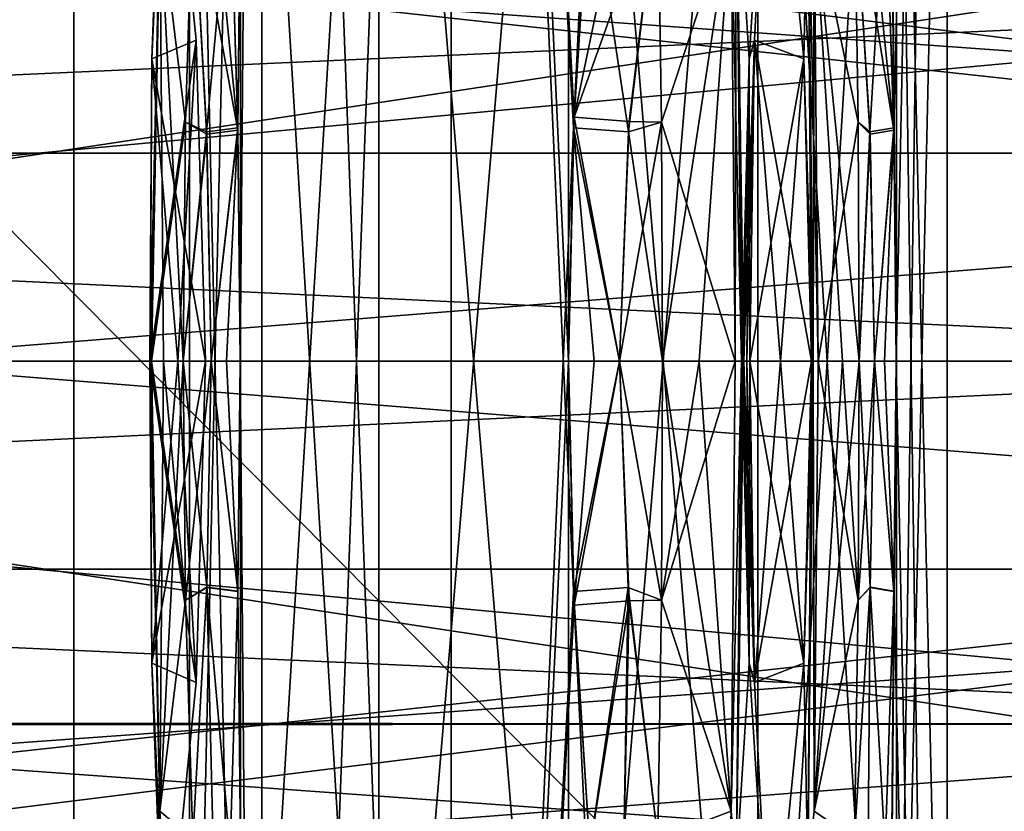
# Model space of a CAD drawing. Header units: metres. Extents: x -46 to 104, y -30 to 30.
# Tile 69 of 127: x 20.33 to 24.23, y -1.78 to 1.35. Entities that reach past the tile are written whole.
import ezdxf

# ---------------------------------------------------------------- set-up
doc = ezdxf.new("R2010")
doc.units = ezdxf.units.M
doc.layers.add('solid_122529', color=7, linetype='CONTINUOUS')

msp = doc.modelspace()

# ---------------------------------------------------------------- linework, layer by layer
at = {"layer": 'solid_122529'}
for points in [[(21.286474, 10, 561.118347), (21.190983, 0.914878, 561.267578), (21.160654, 1.931322, 561.324585)], [(21.160654, 1.93132, 562.675415), (21.190794, 0.924261, 562.732117), (21.286474, 10, 562.881653)], [(21.190794, 0.924261, 562.732117), (21.200449, 0.000036, 562.749084), (21.286474, 10, 562.881653)], [(21.286474, 10, 561.118347), (21.200449, 0.000036, 561.250916), (21.190983, 0.914878, 561.267578)], [(21.286474, 10, 561.118347), (21.286474, -10, 561.118347), (21.200449, 0.000036, 561.250916)], [(21.200449, 0.000036, 562.749084), (21.286474, -10, 562.881653), (21.286474, 10, 562.881653)], [(22.036474, 10, 560.573425), (22.036474, -10, 560.573425), (21.286474, -10, 561.118347)], [(21.286474, 10, 561.118347), (22.036474, 10, 560.573425), (21.286474, -10, 561.118347)], [(22.036474, -10, 563.426575), (22.036474, 10, 563.426575), (21.286474, 10, 562.881653)], [(21.286474, -10, 562.881653), (22.036474, -10, 563.426575), (21.286474, 10, 562.881653)], [(22.520573, 0.9241, 560.500122), (22.036474, -10, 560.573425), (22.036474, 10, 560.573425)], [(22.520573, 0.9241, 560.500122), (22.036474, 10, 560.573425), (22.963526, 10, 560.573425)], [(22.522421, -0.966265, 563.499817), (22.036474, 10, 563.426575), (22.036474, -10, 563.426575)], [(22.522367, 0.96566, 563.499817), (22.584768, 1.931322, 563.49762), (22.036474, 10, 563.426575)], [(22.501024, 0.000036, 563.5), (22.522367, 0.96566, 563.499817), (22.036474, 10, 563.426575)], [(22.522421, -0.966265, 563.499817), (22.501024, 0.000036, 563.5), (22.036474, 10, 563.426575)], [(22.58477, 1.93132, 560.50238), (22.520573, 0.9241, 560.500122), (22.963526, 10, 560.573425)], [(24, 10, 562), (24, -10, 562), (23.713526, -10, 561.118347)], [(23.798525, 0.000036, 561.249084), (24, 10, 562), (23.713526, -10, 561.118347)], [(23.713526, 10, 562.881653), (24, -10, 562), (24, 10, 562)], [(23.798525, 0.000036, 562.750916), (24, -10, 562), (23.713526, 10, 562.881653)], [(23.788633, 0.923959, 562.767761), (23.798525, 0.000036, 562.750916), (23.713526, 10, 562.881653)], [(23.754578, 1.93132, 562.822205), (23.788633, 0.923959, 562.767761), (23.713526, 10, 562.881653)], [(23.788828, 0.914725, 561.232605), (23.754578, 1.931322, 561.177795), (24, 10, 562)], [(23.798525, 0.000036, 561.249084), (23.788828, 0.914725, 561.232605), (24, 10, 562)], [(19.098495, 8.741922, 585.048645), (20.541002, -8.649134, 585.423523), (20.541, 8.649134, 585.423523)], [(19.098495, -8.741922, 585.048645), (20.541002, -8.649134, 585.423523), (19.098495, 8.741922, 585.048645)], [(53.885139, -6.304641, 588.928162), (20.541, 8.649134, 585.423523), (20.541002, -8.649134, 585.423523)], [(53.885139, -6.304641, 588.928162), (53.885139, 6.304641, 588.928162), (20.541, 8.649134, 585.423523)], [(25.473709, -4.7, 580.411682), (16.143139, -4.7, 579.43103), (16.143139, 4.7, 579.43103)], [(25.473709, -4.7, 580.411682), (16.143139, 4.7, 579.43103), (25.473709, 4.7, 580.411682)], [(21.200962, 4.5, 562.75), (21.200962, -4.5, 562.75), (21, -4.5, 562)], [(21, 4.5, 562), (21, -4.5, 562), (21.200962, -4.5, 561.25)], [(21.200962, 4.5, 562.75), (21, -4.5, 562), (21, 4.5, 562)], [(21, 4.5, 562), (21.200962, -4.5, 561.25), (21.200962, 4.5, 561.25)], [(21.75, 4.5, 563.299011), (21.75, -4.5, 563.299011), (21.200962, -4.5, 562.75)], [(21.75, 4.5, 563.299011), (21.200962, -4.5, 562.75), (21.200962, 4.5, 562.75)], [(21.200962, 4.5, 561.25), (21.200962, -4.5, 561.25), (21.75, -4.5, 560.700989)], [(21.200962, 4.5, 561.25), (21.75, -4.5, 560.700989), (21.75, 4.5, 560.700989)], [(22.5, 4.5, 563.5), (22.5, -4.5, 563.5), (21.75, -4.5, 563.299011)], [(22.5, 4.5, 563.5), (21.75, -4.5, 563.299011), (21.75, 4.5, 563.299011)], [(21.75, 4.5, 560.700989), (21.75, -4.5, 560.700989), (22.5, -4.5, 560.5)], [(21.75, 4.5, 560.700989), (22.5, -4.5, 560.5), (22.5, 4.5, 560.5)], [(23.25, 4.5, 563.299011), (23.25, -4.5, 563.299011), (22.5, -4.5, 563.5)], [(23.25, 4.5, 563.299011), (22.5, -4.5, 563.5), (22.5, 4.5, 563.5)], [(22.5, 4.5, 560.5), (22.5, -4.5, 560.5), (23.25, -4.5, 560.700989)], [(22.5, 4.5, 560.5), (23.25, -4.5, 560.700989), (23.25, 4.5, 560.700989)], [(23.799038, 4.5, 562.75), (23.799038, -4.5, 562.75), (23.25, -4.5, 563.299011)], [(23.799038, 4.5, 562.75), (23.25, -4.5, 563.299011), (23.25, 4.5, 563.299011)], [(23.25, 4.5, 560.700989), (23.25, -4.5, 560.700989), (23.799038, -4.5, 561.25)], [(23.25, 4.5, 560.700989), (23.799038, -4.5, 561.25), (23.799038, 4.5, 561.25)], [(24, 4.5, 562), (24, -4.5, 562), (23.799038, -4.5, 562.75)], [(23.799038, 4.5, 561.25), (23.799038, -4.5, 561.25), (24, -4.5, 562)], [(23.799038, 4.5, 561.25), (24, -4.5, 562), (24, 4.5, 562)], [(23.799038, 4.5, 562.75), (24, 4.5, 562), (23.799038, -4.5, 562.75)], [(34.5, 2.958794, 557.925537), (34.5, 0, 557.5), (14.709614, 2.467135, 557.793945)], [(14.779985, 2.150141, 578.277466), (15, 0, 578.5), (34.5, 2.958794, 578.074463)], [(15, 0, 578.5), (34.5, 0, 578.5), (34.5, 2.958794, 578.074463)], [(20.850965, 1.197581, 562.125244), (20.886663, 2.006565, 562.163452), (20.899021, 2.534377, 562)], [(20.850965, 1.197655, 561.874756), (20.899021, 2.534377, 562), (20.886663, 2.006557, 561.836548)], [(21.026575, 1.271562, 562), (20.899021, 2.534377, 562), (20.850965, 1.197655, 561.874756)], [(21.026575, 1.271562, 562), (20.850965, 1.197581, 562.125244), (20.899021, 2.534377, 562)], [(23.216068, 1.197577, 560.509277), (23.165096, 2.006543, 560.521057), (23.300489, 2.534377, 560.613525)], [(23.21607, 1.197648, 563.490723), (23.300489, 2.534377, 563.386475), (23.165098, 2.006515, 563.478943)], [(23.236713, 1.271561, 560.723999), (23.216068, 1.197577, 560.509277), (23.300489, 2.534377, 560.613525)], [(23.236713, 1.27156, 563.276001), (23.300489, 2.534377, 563.386475), (23.21607, 1.197648, 563.490723)], [(23.236713, 1.271561, 560.723999), (23.300489, 2.534377, 560.613525), (23.432964, 1.197651, 560.634521)], [(23.236713, 1.27156, 563.276001), (23.432968, 1.197574, 563.365479), (23.300489, 2.534377, 563.386475)], [(23.432964, 1.197651, 560.634521), (23.300489, 2.534377, 560.613525), (23.44824, 2.00654, 560.68457)], [(23.432968, 1.197574, 563.365479), (23.44824, 2.006541, 563.31543), (23.300489, 2.534377, 563.386475)], [(34.5, 0, 557.5), (14.779986, 2.150139, 557.722534), (14.709614, 2.467135, 557.793945)], [(29.872829, 0.823645, 564.392883), (9.272829, 0.823645, 564.392883), (9.272829, 2.306631, 565.107056)], [(29.872829, 0.823645, 564.392883), (9.272829, 2.306631, 565.107056), (29.872829, 2.306631, 565.107056)], [(29.872829, 2.306631, 570.892944), (9.272829, 2.306631, 570.892944), (9.272829, 0.823645, 571.607117)], [(29.872829, 0.823645, 571.607117), (29.872829, 2.306631, 570.892944), (9.272829, 0.823645, 571.607117)], [(34.5, 0, 557.5), (15, 0, 557.5), (14.779986, 2.150139, 557.722534)], [(20.842287, 0.00023, 562.154419), (20.843193, 0.000229, 562.158936), (20.886663, 2.006565, 562.163452)], [(20.850965, 1.197581, 562.125244), (20.842287, 0.00023, 562.154419), (20.886663, 2.006565, 562.163452)], [(20.843193, 0.000229, 562.158936), (20.844124, -0.000006, 562.163452), (20.886663, 2.006565, 562.163452)], [(20.882412, 1.782787, 562.190002), (20.886663, 2.006565, 562.163452), (20.844124, -0.000006, 562.163452)], [(20.886663, 2.006557, 561.836548), (20.849657, 0.000021, 561.809998), (20.844124, -0.000006, 561.836548)], [(20.850965, 1.197655, 561.874756), (20.886663, 2.006557, 561.836548), (20.844124, -0.000006, 561.836548)], [(20.886663, 2.006557, 561.836548), (20.882416, 1.782863, 561.809998), (20.849657, 0.000021, 561.809998)], [(23.14427, 1.782796, 560.50415), (23.165096, 2.006543, 560.521057), (23.186365, -0.000006, 560.484253)], [(23.165098, 2.006515, 563.478943), (23.14427, 1.78275, 563.49585), (23.160648, 0.000021, 563.524231)], [(23.165098, 2.006515, 563.478943), (23.160648, 0.000021, 563.524231), (23.186365, -0.000006, 563.515747)], [(23.190752, 0.000229, 560.485718), (23.186365, -0.000006, 560.484253), (23.165096, 2.006543, 560.521057)], [(23.195131, 0, 560.487183), (23.190752, 0.000229, 560.485718), (23.165096, 2.006543, 560.521057)], [(23.216068, 1.197577, 560.509277), (23.195131, 0, 560.487183), (23.165096, 2.006543, 560.521057)], [(23.21607, 1.197648, 563.490723), (23.165098, 2.006515, 563.478943), (23.186365, -0.000006, 563.515747)], [(23.432964, 1.197651, 560.634521), (23.44824, 2.00654, 560.68457), (23.469511, -0.000006, 560.647705)], [(23.432968, 1.197574, 563.365479), (23.462582, 0, 563.358398), (23.44824, 2.006541, 563.31543)], [(23.473316, 1.782805, 563.305908), (23.44824, 2.006541, 563.31543), (23.469511, -0.000006, 563.352295)], [(23.466055, 0.000229, 563.355347), (23.469511, -0.000006, 563.352295), (23.44824, 2.006541, 563.31543)], [(23.462582, 0, 563.358398), (23.466055, 0.000229, 563.355347), (23.44824, 2.006541, 563.31543)], [(23.44824, 2.00654, 560.68457), (23.489695, 0.000021, 560.665771), (23.469511, -0.000006, 560.647705)], [(23.44824, 2.00654, 560.68457), (23.473316, 1.782833, 560.694092), (23.489695, 0.000021, 560.665771)], [(21.067343, 0.90792, 562.552246), (21.160654, 1.93132, 562.675415), (21.012373, 1.890898, 562.450134)], [(21.093016, 1.910979, 561.441467), (21.190983, 0.914878, 561.267578), (21.012373, 1.8909, 561.549866)], [(21.067343, 0.90792, 562.552246), (21.190794, 0.924261, 562.732117), (21.160654, 1.93132, 562.675415)], [(21.093016, 1.910979, 561.441467), (21.160654, 1.931322, 561.324585), (21.190983, 0.914878, 561.267578)], [(22.738049, 0.907763, 560.483154), (22.520573, 0.9241, 560.500122), (22.58477, 1.93132, 560.50238)], [(22.719807, 1.910979, 563.497742), (22.584768, 1.931322, 563.49762), (22.522367, 0.96566, 563.499817)], [(22.719807, 1.910979, 563.497742), (22.522367, 0.96566, 563.499817), (22.853975, 1.8909, 563.513367)], [(22.738049, 0.907763, 560.483154), (22.58477, 1.93132, 560.50238), (22.853975, 1.890898, 560.486633)], [(23.694607, 0.907624, 562.9646), (23.754578, 1.93132, 562.822205), (23.633652, 1.890898, 563.063232)], [(23.687178, 1.910979, 561.060791), (23.788828, 0.914725, 561.232605), (23.633652, 1.8909, 560.936768)], [(23.687178, 1.910979, 561.060791), (23.754578, 1.931322, 561.177795), (23.788828, 0.914725, 561.232605)], [(23.694607, 0.907624, 562.9646), (23.788633, 0.923959, 562.767761), (23.754578, 1.93132, 562.822205)], [(20.983435, 0.94619, 562.450134), (21.012373, 1.890898, 562.450134), (20.882412, 1.782787, 562.190002)], [(20.882416, 1.782863, 561.809998), (21.012373, 1.8909, 561.549866), (20.983435, 0.9462, 561.549866)], [(21.067688, 0.8987, 561.447144), (20.983435, 0.9462, 561.549866), (21.012373, 1.8909, 561.549866)], [(21.067343, 0.90792, 562.552246), (21.012373, 1.890898, 562.450134), (20.983435, 0.94619, 562.450134)], [(21.067688, 0.8987, 561.447144), (21.012373, 1.8909, 561.549866), (21.190983, 0.914878, 561.267578)], [(22.741295, 0.948423, 563.516846), (22.853975, 1.8909, 563.513367), (22.522367, 0.96566, 563.499817)], [(22.738049, 0.907763, 560.483154), (22.853975, 1.890898, 560.486633), (22.868441, 0.946191, 560.461548)], [(22.741295, 0.948423, 563.516846), (22.868443, 0.946202, 563.538452), (22.853975, 1.8909, 563.513367)], [(23.14427, 1.78275, 563.49585), (22.853975, 1.8909, 563.513367), (22.868443, 0.946202, 563.538452)], [(22.868441, 0.946191, 560.461548), (22.853975, 1.890898, 560.486633), (23.14427, 1.782796, 560.50415)], [(23.473316, 1.782833, 560.694092), (23.633652, 1.8909, 560.936768), (23.648123, 0.9462, 560.911682)], [(23.648125, 0.946191, 563.088318), (23.633652, 1.890898, 563.063232), (23.473316, 1.782805, 563.305908)], [(23.69496, 0.89855, 561.036011), (23.633652, 1.8909, 560.936768), (23.788828, 0.914725, 561.232605)], [(23.69496, 0.89855, 561.036011), (23.648123, 0.9462, 560.911682), (23.633652, 1.8909, 560.936768)], [(23.694607, 0.907624, 562.9646), (23.633652, 1.890898, 563.063232), (23.648125, 0.946191, 563.088318)], [(20.882412, 1.782787, 562.190002), (20.844124, -0.000006, 562.163452), (20.849657, 0.000021, 562.190002)], [(20.882416, 1.782863, 561.809998), (20.896421, 0.000046, 561.672302), (20.849657, 0.000021, 561.809998)], [(20.983435, 0.94619, 562.450134), (20.882412, 1.782787, 562.190002), (20.849657, 0.000021, 562.190002)], [(20.882416, 1.782863, 561.809998), (20.974957, 0.000089, 561.549866), (20.896421, 0.000046, 561.672302)], [(20.882416, 1.782863, 561.809998), (20.983435, 0.9462, 561.549866), (20.974957, 0.000089, 561.549866)], [(22.868441, 0.946191, 560.461548), (23.14427, 1.782796, 560.50415), (23.160648, 0.000021, 560.475769)], [(23.14427, 1.78275, 563.49585), (22.868443, 0.946202, 563.538452), (22.872683, 0.000089, 563.545776)], [(23.14427, 1.78275, 563.49585), (22.872683, 0.000089, 563.545776), (23.017982, 0.000046, 563.552612)], [(23.14427, 1.78275, 563.49585), (23.017982, 0.000046, 563.552612), (23.160648, 0.000021, 563.524231)], [(23.14427, 1.782796, 560.50415), (23.186365, -0.000006, 560.484253), (23.160648, 0.000021, 560.475769)], [(23.473316, 1.782805, 563.305908), (23.469511, -0.000006, 563.352295), (23.489695, 0.000021, 563.334229)], [(23.473316, 1.782833, 560.694092), (23.652361, 0.000089, 560.904358), (23.585596, 0.000046, 560.775085)], [(23.473316, 1.782833, 560.694092), (23.648123, 0.9462, 560.911682), (23.652361, 0.000089, 560.904358)], [(23.473316, 1.782833, 560.694092), (23.585596, 0.000046, 560.775085), (23.489695, 0.000021, 560.665771)], [(23.648125, 0.946191, 563.088318), (23.473316, 1.782805, 563.305908), (23.489695, 0.000021, 563.334229)], [(27, 1.435629, 571.464172), (11.476398, 0.73639, 571.677002), (11.409142, 1.44274, 571.461365)], [(27, 1.435629, 564.535828), (11.410448, 1.432365, 564.534363), (11.5, 0, 564.25)], [(27, 1.435629, 571.464172), (27, 0, 571.75), (11.476398, 0.73639, 571.677002)], [(27, 0, 564.25), (27, 1.435629, 564.535828), (11.5, 0, 564.25)], [(21.026575, 1.271562, 562), (20.850965, 1.197655, 561.874756), (20.842287, 0.00023, 561.845581)], [(21.026575, 1.271562, 562), (20.842287, 0.00023, 561.845581), (20.952665, 0, 561.922852)], [(21.026575, 1.271562, 562), (21.062887, 0, 562), (20.850965, 1.197581, 562.125244)], [(21.026575, 1.271562, 562), (20.952665, 0, 561.922852), (21.062887, 0, 562)], [(23.236713, 1.27156, 563.276001), (23.21607, 1.197648, 563.490723), (23.195131, 0, 563.512817)], [(23.236713, 1.27156, 563.276001), (23.195131, 0, 563.512817), (23.206852, 0, 563.378601)], [(23.236713, 1.27156, 563.276001), (23.206852, 0, 563.378601), (23.218557, 0, 563.244568)], [(23.236713, 1.271561, 560.723999), (23.218557, 0, 560.755432), (23.216068, 1.197577, 560.509277)], [(23.236713, 1.271561, 560.723999), (23.340483, 0, 560.698547), (23.218557, 0, 560.755432)], [(23.236713, 1.27156, 563.276001), (23.218557, 0, 563.244568), (23.432968, 1.197574, 563.365479)], [(23.236713, 1.271561, 560.723999), (23.432964, 1.197651, 560.634521), (23.462582, 0, 560.641602)], [(23.236713, 1.271561, 560.723999), (23.462582, 0, 560.641602), (23.340483, 0, 560.698547)], [(20.843193, 0.000229, 561.841064), (20.842287, 0.00023, 561.845581), (20.850965, 1.197655, 561.874756)], [(20.952665, 0, 562.077148), (20.842287, 0.00023, 562.154419), (20.850965, 1.197581, 562.125244)], [(20.843193, 0.000229, 561.841064), (20.850965, 1.197655, 561.874756), (20.844124, -0.000006, 561.836548)], [(20.952665, 0, 562.077148), (20.850965, 1.197581, 562.125244), (21.062887, 0, 562)], [(23.190752, 0.000229, 563.514282), (23.21607, 1.197648, 563.490723), (23.186365, -0.000006, 563.515747)], [(23.190752, 0.000229, 563.514282), (23.195131, 0, 563.512817), (23.21607, 1.197648, 563.490723)], [(23.206852, 0, 560.621399), (23.195131, 0, 560.487183), (23.216068, 1.197577, 560.509277)], [(23.206852, 0, 560.621399), (23.216068, 1.197577, 560.509277), (23.218557, 0, 560.755432)], [(23.340483, 0, 563.301453), (23.432968, 1.197574, 563.365479), (23.218557, 0, 563.244568)], [(23.340483, 0, 563.301453), (23.462582, 0, 563.358398), (23.432968, 1.197574, 563.365479)], [(23.466055, 0.000229, 560.644653), (23.432964, 1.197651, 560.634521), (23.469511, -0.000006, 560.647705)], [(23.466055, 0.000229, 560.644653), (23.462582, 0, 560.641602), (23.432964, 1.197651, 560.634521)], [(20.983435, 0.94619, 562.450134), (20.849657, 0.000021, 562.190002), (20.974957, 0.000089, 562.450134)], [(21.067688, 0.8987, 561.447144), (20.974957, 0.000089, 561.549866), (20.983435, 0.9462, 561.549866)], [(21.067343, 0.90792, 562.552246), (20.983435, 0.94619, 562.450134), (20.974957, 0.000089, 562.450134)], [(22.702803, -0.000007, 563.516968), (22.522367, 0.96566, 563.499817), (22.501024, 0.000036, 563.5)], [(22.741295, 0.948423, 563.516846), (22.522367, 0.96566, 563.499817), (22.702803, -0.000007, 563.516968)], [(22.741295, 0.948423, 563.516846), (22.702803, -0.000007, 563.516968), (22.868443, 0.946202, 563.538452)], [(22.868443, 0.946202, 563.538452), (22.702803, -0.000007, 563.516968), (22.872683, 0.000089, 563.545776)], [(22.738049, 0.907763, 560.483154), (22.868441, 0.946191, 560.461548), (22.872683, 0.000089, 560.454224)], [(22.868441, 0.946191, 560.461548), (23.160648, 0.000021, 560.475769), (22.872683, 0.000089, 560.454224)], [(23.648125, 0.946191, 563.088318), (23.489695, 0.000021, 563.334229), (23.652361, 0.000089, 563.095642)], [(23.69496, 0.89855, 561.036011), (23.652361, 0.000089, 560.904358), (23.648123, 0.9462, 560.911682)], [(23.694607, 0.907624, 562.9646), (23.648125, 0.946191, 563.088318), (23.652361, 0.000089, 563.095642)], [(21.067343, 0.90792, 562.552246), (20.974957, 0.000089, 562.450134), (21.084887, 0.000007, 562.582825)], [(21.067688, 0.8987, 561.447144), (21.084887, -0.000004, 561.417175), (20.974957, 0.000089, 561.549866)], [(21.067343, 0.90792, 562.552246), (21.084887, 0.000007, 562.582825), (21.190794, 0.924261, 562.732117)], [(21.067688, 0.8987, 561.447144), (21.190983, 0.914878, 561.267578), (21.084887, -0.000004, 561.417175)], [(21.146183, -0.000089, 562.663513), (21.190794, 0.924261, 562.732117), (21.084887, 0.000007, 562.582825)], [(21.084887, -0.000004, 561.417175), (21.190983, 0.914878, 561.267578), (21.200449, 0.000036, 561.250916)], [(21.146183, -0.000089, 562.663513), (21.200449, 0.000036, 562.749084), (21.190794, 0.924261, 562.732117)], [(22.520573, 0.9241, 560.500122), (22.501024, 0.000036, 560.5), (22.036474, -10, 560.573425)], [(22.602268, -0.000089, 560.495789), (22.501024, 0.000036, 560.5), (22.520573, 0.9241, 560.500122)], [(22.738049, 0.907763, 560.483154), (22.702801, 0.000007, 560.483032), (22.520573, 0.9241, 560.500122)], [(22.602268, -0.000089, 560.495789), (22.520573, 0.9241, 560.500122), (22.702801, 0.000007, 560.483032)], [(22.738049, 0.907763, 560.483154), (22.872683, 0.000089, 560.454224), (22.702801, 0.000007, 560.483032)], [(23.694607, 0.907624, 562.9646), (23.652361, 0.000089, 563.095642), (23.712313, 0.000007, 562.934082)], [(23.69496, 0.89855, 561.036011), (23.712313, -0.000004, 561.065918), (23.652361, 0.000089, 560.904358)], [(23.694607, 0.907624, 562.9646), (23.712313, 0.000007, 562.934082), (23.788633, 0.923959, 562.767761)], [(23.69496, 0.89855, 561.036011), (23.788828, 0.914725, 561.232605), (23.712313, -0.000004, 561.065918)], [(23.751549, -0.000089, 562.840698), (23.788633, 0.923959, 562.767761), (23.712313, 0.000007, 562.934082)], [(23.712313, -0.000004, 561.065918), (23.788828, 0.914725, 561.232605), (23.798525, 0.000036, 561.249084)], [(23.751549, -0.000089, 562.840698), (23.798525, 0.000036, 562.750916), (23.788633, 0.923959, 562.767761)], [(29.872829, -0.823645, 564.392883), (9.272829, -0.823645, 564.392883), (9.272829, 0.823645, 564.392883)], [(29.872829, -0.823645, 564.392883), (9.272829, 0.823645, 564.392883), (29.872829, 0.823645, 564.392883)], [(29.872829, 0.823645, 571.607117), (9.272829, 0.823645, 571.607117), (9.272829, -0.823645, 571.607117)], [(29.872829, -0.823645, 571.607117), (29.872829, 0.823645, 571.607117), (9.272829, -0.823645, 571.607117)], [(27, 0, 571.75), (11.5, 0, 571.75), (11.476398, 0.73639, 571.677002)], [(27, -1.435629, 571.464172), (11.410604, -1.431126, 571.466187), (11.5, 0, 571.75)], [(27, 0, 564.25), (11.5, 0, 564.25), (11.476372, -0.736817, 564.32312)], [(27, -1.435629, 564.535828), (27, 0, 564.25), (11.476372, -0.736817, 564.32312)], [(27, -1.435629, 571.464172), (11.5, 0, 571.75), (27, 0, 571.75)], [(14.780071, -2.149723, 578.277588), (14.709624, -2.467081, 578.206055), (34.5, 0, 578.5)], [(34.5, -2.958794, 578.074463), (34.5, 0, 578.5), (14.709624, -2.467081, 578.206055)], [(14.780071, -2.149726, 557.722412), (15, 0, 557.5), (34.5, -2.958794, 557.925537)], [(14.780071, -2.149723, 578.277588), (34.5, 0, 578.5), (15, 0, 578.5)], [(34.5, -2.958794, 557.925537), (15, 0, 557.5), (34.5, 0, 557.5)], [(20.843193, 0.000229, 561.841064), (20.886852, -2.011004, 561.836548), (20.842287, 0.00023, 561.845581)], [(20.850939, -1.195659, 561.874695), (20.842287, 0.00023, 561.845581), (20.886852, -2.011004, 561.836548)], [(20.952665, 0, 561.922852), (20.842287, 0.00023, 561.845581), (20.850939, -1.195659, 561.874695)], [(20.850939, -1.195629, 562.125305), (20.843193, 0.000229, 562.158936), (20.842287, 0.00023, 562.154419)], [(21.026581, -1.271847, 562), (20.850939, -1.195629, 562.125305), (20.842287, 0.00023, 562.154419)], [(20.952665, 0, 562.077148), (21.026581, -1.271847, 562), (20.842287, 0.00023, 562.154419)], [(20.850939, -1.195629, 562.125305), (20.844124, -0.000006, 562.163452), (20.843193, 0.000229, 562.158936)], [(20.843193, 0.000229, 561.841064), (20.844124, -0.000006, 561.836548), (20.886852, -2.011004, 561.836548)], [(20.882357, -1.781958, 562.190002), (20.849657, 0.000021, 562.190002), (20.844124, -0.000006, 562.163452)], [(20.844124, -0.000006, 561.836548), (20.849657, 0.000021, 561.809998), (20.882359, -1.782008, 561.809998)], [(20.974957, 0.000089, 562.450134), (20.849657, 0.000021, 562.190002), (20.896421, 0.000046, 562.327698)], [(20.896421, 0.000046, 562.327698), (20.849657, 0.000021, 562.190002), (20.882357, -1.781958, 562.190002)], [(20.849657, 0.000021, 561.809998), (20.896421, 0.000046, 561.672302), (20.983452, -0.946423, 561.549866)], [(20.882359, -1.782008, 561.809998), (20.849657, 0.000021, 561.809998), (20.983452, -0.946423, 561.549866)], [(21.062887, 0, 562), (20.850939, -1.195659, 561.874695), (21.026581, -1.271847, 562)], [(20.952665, 0, 561.922852), (20.850939, -1.195659, 561.874695), (21.062887, 0, 562)], [(20.974957, 0.000089, 562.450134), (20.896421, 0.000046, 562.327698), (20.882357, -1.781958, 562.190002)], [(20.983454, -0.946446, 562.450134), (20.974957, 0.000089, 562.450134), (20.882357, -1.781958, 562.190002)], [(20.896421, 0.000046, 561.672302), (20.974957, 0.000089, 561.549866), (20.983452, -0.946423, 561.549866)], [(20.952665, 0, 562.077148), (21.062887, 0, 562), (21.026581, -1.271847, 562)], [(21.084887, 0.000007, 562.582825), (20.974957, 0.000089, 562.450134), (20.983454, -0.946446, 562.450134)], [(21.067837, -0.894156, 561.446899), (20.974957, 0.000089, 561.549866), (21.084887, -0.000004, 561.417175)], [(21.067837, -0.894156, 561.446899), (20.983452, -0.946423, 561.549866), (20.974957, 0.000089, 561.549866)], [(21.067795, -0.895375, 562.55304), (21.084887, 0.000007, 562.582825), (20.983454, -0.946446, 562.450134)], [(21.067795, -0.895375, 562.55304), (21.191042, -0.911423, 562.732544), (21.084887, 0.000007, 562.582825)], [(21.146183, 0.000161, 561.336487), (21.084887, -0.000004, 561.417175), (21.200449, 0.000036, 561.250916)], [(21.146183, 0.000161, 561.336487), (21.191065, -0.910205, 561.267395), (21.084887, -0.000004, 561.417175)], [(21.084887, 0.000007, 562.582825), (21.191042, -0.911423, 562.732544), (21.200449, 0.000036, 562.749084)], [(21.146183, -0.000089, 562.663513), (21.084887, 0.000007, 562.582825), (21.200449, 0.000036, 562.749084)], [(21.146183, 0.000161, 561.336487), (21.200449, 0.000036, 561.250916), (21.191065, -0.910205, 561.267395)], [(21.200449, 0.000036, 562.749084), (21.191042, -0.911423, 562.732544), (21.286474, -10, 562.881653)], [(21.286474, -10, 561.118347), (21.191065, -0.910205, 561.267395), (21.200449, 0.000036, 561.250916)], [(22.501024, 0.000036, 560.5), (22.520073, -0.911435, 560.500122), (22.036474, -10, 560.573425)], [(22.602268, 0.000161, 563.504211), (22.501024, 0.000036, 563.5), (22.522421, -0.966265, 563.499817)], [(22.602268, 0.000161, 563.504211), (22.702803, -0.000007, 563.516968), (22.501024, 0.000036, 563.5)], [(22.702801, 0.000007, 560.483032), (22.520073, -0.911435, 560.500122), (22.501024, 0.000036, 560.5)], [(22.602268, -0.000089, 560.495789), (22.702801, 0.000007, 560.483032), (22.501024, 0.000036, 560.5)], [(22.737148, -0.895386, 560.483154), (22.520073, -0.911435, 560.500122), (22.702801, 0.000007, 560.483032)], [(22.602268, 0.000161, 563.504211), (22.522421, -0.966265, 563.499817), (22.702803, -0.000007, 563.516968)], [(22.702801, 0.000007, 560.483032), (22.872683, 0.000089, 560.454224), (22.868433, -0.946446, 560.461548)], [(22.737148, -0.895386, 560.483154), (22.702801, 0.000007, 560.483032), (22.868433, -0.946446, 560.461548)], [(22.868435, -0.946428, 563.538452), (22.872683, 0.000089, 563.545776), (22.702803, -0.000007, 563.516968)], [(22.868433, -0.946446, 560.461548), (22.872683, 0.000089, 560.454224), (23.144297, -1.781993, 560.504089)], [(23.017982, 0.000046, 563.552612), (22.872683, 0.000089, 563.545776), (22.868435, -0.946428, 563.538452)], [(23.160648, 0.000021, 563.524231), (23.017982, 0.000046, 563.552612), (22.868435, -0.946428, 563.538452)], [(23.144297, -1.782074, 563.495911), (23.160648, 0.000021, 563.524231), (22.868435, -0.946428, 563.538452)], [(22.872683, 0.000089, 560.454224), (23.160648, 0.000021, 560.475769), (23.017982, 0.000046, 560.447388)], [(22.872683, 0.000089, 560.454224), (23.017982, 0.000046, 560.447388), (23.144297, -1.781993, 560.504089)], [(23.017982, 0.000046, 560.447388), (23.160648, 0.000021, 560.475769), (23.144297, -1.781993, 560.504089)], [(23.144297, -1.781993, 560.504089), (23.160648, 0.000021, 560.475769), (23.186365, -0.000006, 560.484253)], [(23.186365, -0.000006, 563.515747), (23.160648, 0.000021, 563.524231), (23.144297, -1.782074, 563.495911)], [(23.190752, 0.000229, 563.514282), (23.186365, -0.000006, 563.515747), (23.165001, -2.010975, 563.47876)], [(23.190752, 0.000229, 563.514282), (23.165001, -2.010975, 563.47876), (23.195131, 0, 563.512817)], [(23.216005, -1.195652, 563.490784), (23.195131, 0, 563.512817), (23.165001, -2.010975, 563.47876)], [(23.216003, -1.195626, 560.509216), (23.186365, -0.000006, 560.484253), (23.190752, 0.000229, 560.485718)], [(23.216003, -1.195626, 560.509216), (23.190752, 0.000229, 560.485718), (23.195131, 0, 560.487183)], [(23.23671, -1.271846, 560.723999), (23.216003, -1.195626, 560.509216), (23.195131, 0, 560.487183)], [(23.206852, 0, 560.621399), (23.23671, -1.271846, 560.723999), (23.195131, 0, 560.487183)], [(23.206852, 0, 563.378601), (23.195131, 0, 563.512817), (23.216005, -1.195652, 563.490784)], [(23.206852, 0, 560.621399), (23.218557, 0, 560.755432), (23.23671, -1.271846, 560.723999)], [(23.206852, 0, 563.378601), (23.216005, -1.195652, 563.490784), (23.218557, 0, 563.244568)], [(23.218557, 0, 563.244568), (23.216005, -1.195652, 563.490784), (23.23671, -1.271845, 563.276001)], [(23.218557, 0, 560.755432), (23.433056, -1.195655, 560.634521), (23.23671, -1.271846, 560.723999)], [(23.340483, 0, 560.698547), (23.433056, -1.195655, 560.634521), (23.218557, 0, 560.755432)], [(23.340483, 0, 563.301453), (23.218557, 0, 563.244568), (23.23671, -1.271845, 563.276001)], [(23.23671, -1.271845, 563.276001), (23.433058, -1.195623, 563.365479), (23.462582, 0, 563.358398)], [(23.340483, 0, 563.301453), (23.23671, -1.271845, 563.276001), (23.462582, 0, 563.358398)], [(23.340483, 0, 560.698547), (23.462582, 0, 560.641602), (23.433056, -1.195655, 560.634521)], [(23.433056, -1.195655, 560.634521), (23.462582, 0, 560.641602), (23.448149, -2.010957, 560.684692)], [(23.433058, -1.195623, 563.365479), (23.469511, -0.000006, 563.352295), (23.466055, 0.000229, 563.355347)], [(23.433058, -1.195623, 563.365479), (23.466055, 0.000229, 563.355347), (23.462582, 0, 563.358398)], [(23.466055, 0.000229, 560.644653), (23.469511, -0.000006, 560.647705), (23.448149, -2.010957, 560.684692)], [(23.466055, 0.000229, 560.644653), (23.448149, -2.010957, 560.684692), (23.462582, 0, 560.641602)], [(23.469511, -0.000006, 560.647705), (23.489695, 0.000021, 560.665771), (23.473343, -1.78204, 560.694092)], [(23.473345, -1.78203, 563.305908), (23.489695, 0.000021, 563.334229), (23.469511, -0.000006, 563.352295)], [(23.473343, -1.78204, 560.694092), (23.489695, 0.000021, 560.665771), (23.648113, -0.946423, 560.911682)], [(23.652361, 0.000089, 563.095642), (23.585596, 0.000046, 563.224915), (23.473345, -1.78203, 563.305908)], [(23.648113, -0.946446, 563.088318), (23.652361, 0.000089, 563.095642), (23.473345, -1.78203, 563.305908)], [(23.585596, 0.000046, 563.224915), (23.489695, 0.000021, 563.334229), (23.473345, -1.78203, 563.305908)], [(23.652361, 0.000089, 563.095642), (23.489695, 0.000021, 563.334229), (23.585596, 0.000046, 563.224915)], [(23.489695, 0.000021, 560.665771), (23.585596, 0.000046, 560.775085), (23.648113, -0.946423, 560.911682)], [(23.585596, 0.000046, 560.775085), (23.652361, 0.000089, 560.904358), (23.648113, -0.946423, 560.911682)], [(23.695103, -0.894172, 561.036255), (23.648113, -0.946423, 560.911682), (23.652361, 0.000089, 560.904358)], [(23.712313, 0.000007, 562.934082), (23.652361, 0.000089, 563.095642), (23.648113, -0.946446, 563.088318)], [(23.695057, -0.895395, 562.963806), (23.712313, 0.000007, 562.934082), (23.648113, -0.946446, 563.088318)], [(23.695103, -0.894172, 561.036255), (23.652361, 0.000089, 560.904358), (23.712313, -0.000004, 561.065918)], [(23.695057, -0.895395, 562.963806), (23.788885, -0.911444, 562.767334), (23.712313, 0.000007, 562.934082)], [(23.751549, 0.000161, 561.159302), (23.712313, -0.000004, 561.065918), (23.798525, 0.000036, 561.249084)], [(23.751549, 0.000161, 561.159302), (23.788908, -0.910222, 561.232727), (23.712313, -0.000004, 561.065918)], [(23.712313, 0.000007, 562.934082), (23.788885, -0.911444, 562.767334), (23.798525, 0.000036, 562.750916)], [(23.751549, -0.000089, 562.840698), (23.712313, 0.000007, 562.934082), (23.798525, 0.000036, 562.750916)], [(23.788908, -0.910222, 561.232727), (23.798525, 0.000036, 561.249084), (23.713526, -10, 561.118347)], [(23.751549, 0.000161, 561.159302), (23.798525, 0.000036, 561.249084), (23.788908, -0.910222, 561.232727)], [(23.798525, 0.000036, 562.750916), (23.788885, -0.911444, 562.767334), (24, -10, 562)], [(20.882357, -1.781958, 562.190002), (20.844124, -0.000006, 562.163452), (20.88685, -2.01098, 562.163452)], [(20.850939, -1.195629, 562.125305), (20.88685, -2.01098, 562.163452), (20.844124, -0.000006, 562.163452)], [(20.886852, -2.011004, 561.836548), (20.844124, -0.000006, 561.836548), (20.882359, -1.782008, 561.809998)], [(21.067837, -0.894156, 561.446899), (21.084887, -0.000004, 561.417175), (21.191065, -0.910205, 561.267395)], [(22.741394, -0.949047, 563.516785), (22.702803, -0.000007, 563.516968), (22.522421, -0.966265, 563.499817)], [(22.741394, -0.949047, 563.516785), (22.868435, -0.946428, 563.538452), (22.702803, -0.000007, 563.516968)], [(23.144297, -1.781993, 560.504089), (23.186365, -0.000006, 560.484253), (23.165001, -2.010987, 560.52124)], [(23.165001, -2.010975, 563.47876), (23.186365, -0.000006, 563.515747), (23.144297, -1.782074, 563.495911)], [(23.216003, -1.195626, 560.509216), (23.165001, -2.010987, 560.52124), (23.186365, -0.000006, 560.484253)], [(23.433058, -1.195623, 563.365479), (23.448147, -2.010969, 563.315308), (23.469511, -0.000006, 563.352295)], [(23.473345, -1.78203, 563.305908), (23.469511, -0.000006, 563.352295), (23.448147, -2.010969, 563.315308)], [(23.448149, -2.010957, 560.684692), (23.469511, -0.000006, 560.647705), (23.473343, -1.78204, 560.694092)], [(23.695103, -0.894172, 561.036255), (23.712313, -0.000004, 561.065918), (23.788908, -0.910222, 561.232727)], [(27, -1.435629, 564.535828), (11.476372, -0.736817, 564.32312), (11.409041, -1.443531, 564.539001)], [(29.872829, -2.306631, 565.107056), (9.272829, -2.306631, 565.107056), (9.272829, -0.823645, 564.392883)], [(29.872829, -2.306631, 565.107056), (9.272829, -0.823645, 564.392883), (29.872829, -0.823645, 564.392883)], [(29.872829, -0.823645, 571.607117), (9.272829, -0.823645, 571.607117), (9.272829, -2.306631, 570.892944)], [(29.872829, -2.306631, 570.892944), (29.872829, -0.823645, 571.607117), (9.272829, -2.306631, 570.892944)], [(21.067837, -0.894156, 561.446899), (21.012373, -1.891448, 561.549866), (20.983452, -0.946423, 561.549866)], [(21.067795, -0.895375, 562.55304), (20.983454, -0.946446, 562.450134), (21.012373, -1.891447, 562.450134)], [(21.093014, -1.911536, 561.441467), (21.012373, -1.891448, 561.549866), (21.067837, -0.894156, 561.446899)], [(21.093016, -1.911536, 562.558533), (21.067795, -0.895375, 562.55304), (21.012373, -1.891447, 562.450134)], [(21.067795, -0.895375, 562.55304), (21.160654, -1.931888, 562.675415), (21.191042, -0.911423, 562.732544)], [(21.093016, -1.911536, 562.558533), (21.160654, -1.931888, 562.675415), (21.067795, -0.895375, 562.55304)], [(21.067837, -0.894156, 561.446899), (21.191065, -0.910205, 561.267395), (21.160654, -1.931887, 561.324585)], [(21.093014, -1.911536, 561.441467), (21.067837, -0.894156, 561.446899), (21.160654, -1.931887, 561.324585)], [(22.737148, -0.895386, 560.483154), (22.584768, -1.931888, 560.50238), (22.520073, -0.911435, 560.500122)], [(22.719807, -1.911536, 560.502258), (22.584768, -1.931888, 560.50238), (22.737148, -0.895386, 560.483154)], [(22.719807, -1.911536, 560.502258), (22.737148, -0.895386, 560.483154), (22.853973, -1.891447, 560.486633)], [(22.737148, -0.895386, 560.483154), (22.868433, -0.946446, 560.461548), (22.853973, -1.891447, 560.486633)], [(23.695103, -0.894172, 561.036255), (23.633654, -1.891448, 560.936768), (23.648113, -0.946423, 560.911682)], [(23.68718, -1.911536, 561.060791), (23.633654, -1.891448, 560.936768), (23.695103, -0.894172, 561.036255)], [(23.695057, -0.895395, 562.963806), (23.648113, -0.946446, 563.088318), (23.633654, -1.891447, 563.063232)], [(23.68718, -1.911536, 562.939209), (23.695057, -0.895395, 562.963806), (23.633654, -1.891447, 563.063232)], [(23.68718, -1.911536, 561.060791), (23.695103, -0.894172, 561.036255), (23.754578, -1.931887, 561.177795)], [(23.68718, -1.911536, 562.939209), (23.754578, -1.931888, 562.822205), (23.695057, -0.895395, 562.963806)], [(23.695057, -0.895395, 562.963806), (23.754578, -1.931888, 562.822205), (23.788885, -0.911444, 562.767334)], [(23.695103, -0.894172, 561.036255), (23.788908, -0.910222, 561.232727), (23.754578, -1.931887, 561.177795)], [(21.286474, -10, 561.118347), (21.160654, -1.931887, 561.324585), (21.191065, -0.910205, 561.267395)], [(21.191042, -0.911423, 562.732544), (21.160654, -1.931888, 562.675415), (21.286474, -10, 562.881653)], [(22.520073, -0.911435, 560.500122), (22.584768, -1.931888, 560.50238), (22.036474, -10, 560.573425)], [(23.754578, -1.931887, 561.177795), (23.788908, -0.910222, 561.232727), (23.713526, -10, 561.118347)], [(23.788885, -0.911444, 562.767334), (23.754578, -1.931888, 562.822205), (24, -10, 562)], [(21.012373, -1.891447, 562.450134), (20.983454, -0.946446, 562.450134), (20.882357, -1.781958, 562.190002)], [(20.882359, -1.782008, 561.809998), (20.983452, -0.946423, 561.549866), (21.012373, -1.891448, 561.549866)], [(22.522421, -0.966265, 563.499817), (22.036474, -10, 563.426575), (22.963526, -10, 563.426575)], [(22.741394, -0.949047, 563.516785), (22.522421, -0.966265, 563.499817), (22.584768, -1.931887, 563.49762)], [(22.584768, -1.931887, 563.49762), (22.522421, -0.966265, 563.499817), (22.963526, -10, 563.426575)], [(22.719807, -1.911536, 563.497742), (22.741394, -0.949047, 563.516785), (22.584768, -1.931887, 563.49762)], [(22.719807, -1.911536, 563.497742), (22.853973, -1.891448, 563.513367), (22.741394, -0.949047, 563.516785)], [(22.741394, -0.949047, 563.516785), (22.853973, -1.891448, 563.513367), (22.868435, -0.946428, 563.538452)], [(23.144297, -1.782074, 563.495911), (22.868435, -0.946428, 563.538452), (22.853973, -1.891448, 563.513367)], [(22.853973, -1.891447, 560.486633), (22.868433, -0.946446, 560.461548), (23.144297, -1.781993, 560.504089)], [(23.473343, -1.78204, 560.694092), (23.648113, -0.946423, 560.911682), (23.633654, -1.891448, 560.936768)], [(23.633654, -1.891447, 563.063232), (23.648113, -0.946446, 563.088318), (23.473345, -1.78203, 563.305908)], [(20.850939, -1.195629, 562.125305), (20.899048, -2.535255, 562), (20.88685, -2.01098, 562.163452)], [(21.026581, -1.271847, 562), (20.899048, -2.535255, 562), (20.850939, -1.195629, 562.125305)], [(20.899048, -2.535255, 562), (20.850939, -1.195659, 561.874695), (20.886852, -2.011004, 561.836548)], [(21.026581, -1.271847, 562), (20.850939, -1.195659, 561.874695), (20.899048, -2.535255, 562)], [(23.216003, -1.195626, 560.509216), (23.300476, -2.535255, 560.613525), (23.165001, -2.010987, 560.52124)], [(23.300476, -2.535255, 563.386475), (23.216005, -1.195652, 563.490784), (23.165001, -2.010975, 563.47876)], [(23.23671, -1.271846, 560.723999), (23.300476, -2.535255, 560.613525), (23.216003, -1.195626, 560.509216)], [(23.23671, -1.271845, 563.276001), (23.216005, -1.195652, 563.490784), (23.300476, -2.535255, 563.386475)], [(23.23671, -1.271845, 563.276001), (23.300476, -2.535255, 563.386475), (23.433058, -1.195623, 563.365479)], [(23.23671, -1.271846, 560.723999), (23.433056, -1.195655, 560.634521), (23.300476, -2.535255, 560.613525)], [(23.433058, -1.195623, 563.365479), (23.300476, -2.535255, 563.386475), (23.448147, -2.010969, 563.315308)], [(23.300476, -2.535255, 560.613525), (23.433056, -1.195655, 560.634521), (23.448149, -2.010957, 560.684692)], [(27, -1.435629, 571.464172), (11.193569, -2.637044, 570.666199), (11.410604, -1.431126, 571.466187)], [(27, -2.651494, 570.651489), (11.193569, -2.637044, 570.666199), (27, -1.435629, 571.464172)], [(27, -1.435629, 564.535828), (11.409041, -1.443531, 564.539001), (27, -2.651494, 565.348511)], [(27, -2.651494, 565.348511), (11.409041, -1.443531, 564.539001), (11.189088, -2.655996, 565.352722)], [(21.004353, -3.559481, 562.190002), (20.882357, -1.781958, 562.190002), (20.88685, -2.01098, 562.163452)], [(21.012373, -1.891447, 562.450134), (20.882357, -1.781958, 562.190002), (21.004353, -3.559481, 562.190002)], [(22.853973, -1.891447, 560.486633), (23.144297, -1.781993, 560.504089), (23.083292, -3.559501, 560.609741)], [(23.083292, -3.559501, 560.609741), (23.144297, -1.781993, 560.504089), (23.165001, -2.010987, 560.52124)]]:
    msp.add_3dface(points, dxfattribs=at)

doc.saveas('drawing.dxf')
